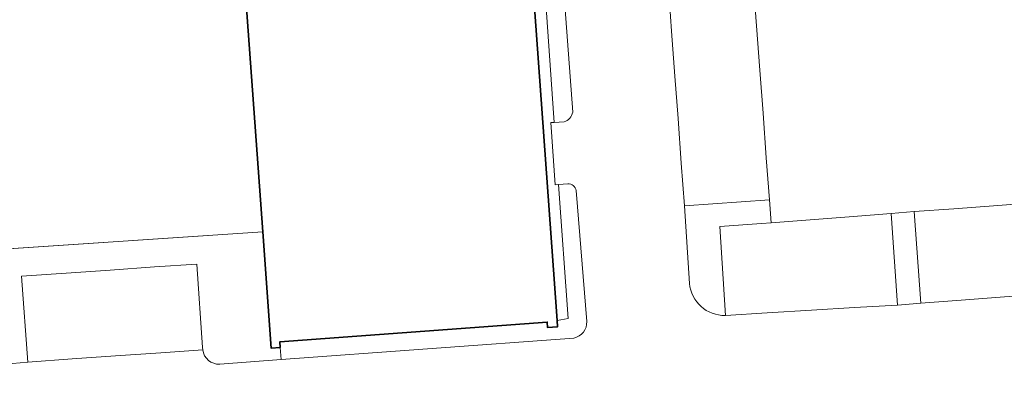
# Model space of a CAD drawing. Header units: metres. Extents: x 163628 to 167855, y 402678 to 405435.
# Tile 104 of 256: x 164481 to 164538, y 403342 to 403363. Entities that reach past the tile are written whole.
import ezdxf

# ---------------------------------------------------------------- set-up
doc = ezdxf.new("R2010")
doc.units = ezdxf.units.M
for name, color, linetype, lineweight in [('X-CA190022.004-UO-BGT_Ondergrond$0$GE_208_SHDDraadraster_Lijn_GEM', 253, 'X-CA190022.004-UO-BGT_Ondergrond$0$RASTER', 9), ('X-CA190022.004-UO-BGT_Ondergrond$0$GE_314_WGDRijbaanLokaleweg_Vlak_GEM', 253, 'Continuous', 9), ('X-CA190022.004-UO-BGT_Ondergrond$0$GE_317_WGDVoetpad_Vlak_GEM', 253, 'Continuous', 9), ('X-CA190022.004-UO-BGT_Ondergrond$0$GE_320_WGDParkeervlak_Vlak_GEM', 253, 'Continuous', 9), ('X-CA190022.004-UO-BGT_Ondergrond$0$GE_366_OWGBerm_groenvoorziening_Vlak_GEM', 253, 'Continuous', 9), ('X-CA190022.004-UO-BGT_Ondergrond$0$GE_367_OWGBerm_groenvoorziening_grasenk_GEM', 253, 'Continuous', 9), ('X-CA190022.004-UO-BGT_Ondergrond$0$GE_401_OTDErf_Vlak_GEM', 253, 'Continuous', 9), ('X-CA190022.004-UO-BGT_Ondergrond$0$GE_601_PNDgrondvlakpand_Vlak_MV_GEM', 34, 'Continuous', 35)]:
    doc.layers.add(name, color=color, linetype=linetype, lineweight=lineweight)
doc.linetypes.add('X-CA190022.004-UO-BGT_Ondergrond$0$RASTER', pattern='A,5,-1.5,[2,dgnlstyle-Veghel.shx,S=0.007937,R=0,X=0,Y=0],-1.5', length=8)

msp = doc.modelspace()

# ---------------------------------------------------------------- linework, layer by layer
at = {"layer": 'X-CA190022.004-UO-BGT_Ondergrond$0$GE_208_SHDDraadraster_Lijn_GEM'}
msp.add_line((164465.484, 403349.041), (164495.321, 403351.037), dxfattribs=at)
at = {"layer": 'X-CA190022.004-UO-BGT_Ondergrond$0$GE_314_WGDRijbaanLokaleweg_Vlak_GEM', "flags": 128}
for points in [[(164513.161, 403357.923), (164511.535, 403379.751), (164517.571, 403380.212), (164517.641, 403379.207), (164517.836, 403376.554), (164518.012, 403374.161), (164518.195, 403371.668), (164518.381, 403369.138), (164518.568, 403366.601), (164518.668, 403365.13), (164518.855, 403362.58), (164519.045, 403359.986), (164519.224, 403357.553), (164519.413, 403354.98), (164519.592, 403352.539), (164519.883, 403348.075)], [(164512.877, 403353.803), (164512.338, 403353.764), (164512.156, 403353.751), (164511.903, 403357.325), (164512.09, 403357.333), (164512.673, 403357.358)], [(164513.969, 403345.884), (164513.364, 403353.412)], [(164521.951, 403346.229), (164524.36, 403346.375), (164526.909, 403346.529), (164529.385, 403346.679), (164531.85, 403346.828), (164533.2, 403346.942), (164535.51, 403347.111), (164538.013, 403347.295), (164540.552, 403347.481), (164543.047, 403347.664), (164545.588, 403347.85), (164545.614, 403347.852), (164547.016, 403347.969), (164548.127, 403348.047), (164551.235, 403348.267), (164556.083, 403348.657)], [(164492.849, 403343.426), (164496.382, 403343.686), (164513.226, 403344.924)], [(164482.365, 403337.417), (164480.873, 403337.31), (164478.398, 403337.132), (164475.863, 403336.95), (164473.335, 403336.768), (164470.835, 403336.588), (164468.294, 403336.405), (164467.555, 403336.368), (164467.129, 403342.43), (164467.819, 403342.449), (164470.288, 403342.64), (164472.802, 403342.835), (164475.326, 403343.031), (164477.84, 403343.226), (164480.471, 403343.43), (164481.806, 403343.55), (164484.358, 403343.727), (164486.849, 403343.899), (164489.448, 403344.078), (164491.867, 403344.246)]]:
    msp.add_lwpolyline(points, dxfattribs=at)
at = {"layer": 'X-CA190022.004-UO-BGT_Ondergrond$0$GE_314_WGDRijbaanLokaleweg_Vlak_GEM'}
for centre, radius, start, end in [((164512.419, 403358.071), 0.757, 289.6371, 348.7275), ((164512.891, 403353.321), 0.482, 10.8754, 91.6044), ((164521.899, 403348.252), 2.024, 185.0162, 271.4764), ((164513.044, 403345.832), 0.926, 281.3079, 3.2153), ((164492.808, 403344.375), 0.95, 187.7861, 272.4881)]:
    msp.add_arc(centre, radius, start, end, dxfattribs=at)
at = {"layer": 'X-CA190022.004-UO-BGT_Ondergrond$0$GE_317_WGDVoetpad_Vlak_GEM', "flags": 128}
for points in [[(164512.673, 403357.358), (164512.09, 403357.333), (164510.512, 403379.879), (164511.467, 403379.946), (164511.535, 403379.751)], [(164511.535, 403379.751), (164513.161, 403357.923)], [(164513.226, 403344.924), (164496.382, 403343.686), (164496.333, 403344.391), (164496.306, 403344.71), (164511.698, 403345.845), (164511.72, 403345.529), (164512.292, 403345.581), (164512.266, 403345.942), (164512.892, 403346.048), (164512.338, 403353.764), (164512.877, 403353.803)], [(164513.364, 403353.412), (164513.969, 403345.884)]]:
    msp.add_lwpolyline(points, dxfattribs=at)
at = {"layer": 'X-CA190022.004-UO-BGT_Ondergrond$0$GE_317_WGDVoetpad_Vlak_GEM', "extrusion": (0, 0, -1)}
for centre, radius, start, end in [((-164512.419, 403358.071), 0.757, 191.2725, 250.3629), ((-164512.891, 403353.321), 0.482, 88.3956, 169.1246), ((-164513.044, 403345.832), 0.926, 176.7847, 258.6921)]:
    msp.add_arc(centre, radius, start, end, dxfattribs=at)
at = {"layer": 'X-CA190022.004-UO-BGT_Ondergrond$0$GE_320_WGDParkeervlak_Vlak_GEM', "flags": 128}
for points in [[(164523.932, 403360.344), (164524.114, 403357.874), (164524.304, 403355.287), (164524.481, 403352.884), (164519.592, 403352.539), (164519.413, 403354.98), (164519.224, 403357.553), (164519.045, 403359.986), (164518.855, 403362.58), (164518.668, 403365.13), (164523.555, 403365.46), (164523.744, 403362.89), (164523.932, 403360.344)], [(164550.809, 403353.508), (164551.235, 403348.267), (164548.127, 403348.047), (164547.016, 403347.969), (164545.614, 403347.852), (164545.588, 403347.85), (164543.047, 403347.664), (164540.552, 403347.481), (164538.013, 403347.295), (164535.51, 403347.111), (164533.2, 403346.942), (164532.819, 403352.199), (164535.104, 403352.367), (164537.627, 403352.553), (164540.139, 403352.737), (164542.671, 403352.924), (164545.179, 403353.108), (164545.189, 403353.109), (164546.622, 403353.187), (164547.709, 403353.27), (164550.809, 403353.508)], [(164531.492, 403352.09), (164531.85, 403346.828), (164529.385, 403346.679), (164526.909, 403346.529), (164524.36, 403346.375), (164521.951, 403346.229), (164521.622, 403351.336), (164524.029, 403351.52), (164524.582, 403351.562), (164526.581, 403351.715), (164529.071, 403351.905), (164531.492, 403352.09)], [(164491.524, 403349.184), (164491.858, 403344.376), (164491.867, 403344.246), (164489.448, 403344.078), (164486.849, 403343.899), (164484.358, 403343.727), (164481.806, 403343.55), (164481.436, 403348.49), (164484.018, 403348.668), (164486.534, 403348.841), (164489.098, 403349.017), (164491.524, 403349.184)]]:
    msp.add_lwpolyline(points, dxfattribs=at)
at = {"layer": 'X-CA190022.004-UO-BGT_Ondergrond$0$GE_366_OWGBerm_groenvoorziening_Vlak_GEM', "flags": 128}
for points in [[(164519.883, 403348.075), (164519.592, 403352.539), (164524.481, 403352.884)], [(164524.481, 403352.884), (164524.582, 403351.562), (164524.029, 403351.52), (164521.622, 403351.336), (164521.951, 403346.229)], [(164532.819, 403352.199), (164533.2, 403346.942), (164531.85, 403346.828), (164531.492, 403352.09), (164532.819, 403352.199)], [(164466.922, 403328.57), (164465.484, 403349.041), (164495.321, 403351.037)], [(164495.321, 403351.037), (164495.808, 403344.346), (164496.333, 403344.391), (164496.382, 403343.686), (164492.849, 403343.426)], [(164491.867, 403344.246), (164491.858, 403344.376), (164491.524, 403349.184), (164489.098, 403349.017), (164486.534, 403348.841), (164484.018, 403348.668), (164481.436, 403348.49), (164481.806, 403343.55), (164480.471, 403343.43), (164480.08, 403348.299), (164477.489, 403348.126), (164474.936, 403347.955), (164472.465, 403347.79), (164469.899, 403347.618), (164467.554, 403347.461), (164467.819, 403342.449), (164467.129, 403342.43), (164467.555, 403336.368)]]:
    msp.add_lwpolyline(points, dxfattribs=at)
at = {"layer": 'X-CA190022.004-UO-BGT_Ondergrond$0$GE_366_OWGBerm_groenvoorziening_Vlak_GEM', "extrusion": (0, 0, -1)}
for centre, radius, start, end in [((-164521.899, 403348.252), 2.024, 268.5236, 354.9838), ((-164492.808, 403344.375), 0.95, 267.5119, 352.2139)]:
    msp.add_arc(centre, radius, start, end, dxfattribs=at)
at = {"layer": 'X-CA190022.004-UO-BGT_Ondergrond$0$GE_367_OWGBerm_groenvoorziening_grasenk_GEM', "flags": 128}
msp.add_lwpolyline([(164540.139, 403352.737), (164537.627, 403352.553), (164535.104, 403352.367), (164532.819, 403352.199), (164531.492, 403352.09), (164529.071, 403351.905), (164526.581, 403351.715), (164524.582, 403351.562), (164524.481, 403352.884), (164524.304, 403355.287), (164524.114, 403357.874), (164523.932, 403360.344), (164523.744, 403362.89), (164523.555, 403365.46)], dxfattribs=at)
at = {"layer": 'X-CA190022.004-UO-BGT_Ondergrond$0$GE_401_OTDErf_Vlak_GEM', "flags": 128}
msp.add_lwpolyline([(164499.297, 403413.326), (164501.64, 403410.476), (164504.175, 403407.392), (164501.398, 403405.941), (164506.899, 403397.505), (164514.354, 403390.654), (164517.358, 403385.763), (164510.105, 403385.209), (164510.512, 403379.879), (164512.09, 403357.333), (164511.903, 403357.325), (164512.156, 403353.751), (164512.338, 403353.764), (164512.892, 403346.048), (164512.266, 403345.942), (164509.5, 403384.09), (164492.996, 403382.85), (164493.37, 403377.864), (164495.321, 403351.037), (164465.484, 403349.041), (164466.922, 403328.57)], dxfattribs=at)
at = {"layer": 'X-CA190022.004-UO-BGT_Ondergrond$0$GE_601_PNDgrondvlakpand_Vlak_MV_GEM', "flags": 128}
msp.add_lwpolyline([(164509.5, 403384.09), (164512.266, 403345.942), (164512.292, 403345.581), (164511.72, 403345.529), (164511.698, 403345.845), (164496.306, 403344.71), (164496.333, 403344.391), (164495.808, 403344.346), (164495.321, 403351.037), (164493.37, 403377.864), (164492.996, 403382.85), (164509.5, 403384.09)], dxfattribs=at)

doc.saveas('drawing.dxf')
